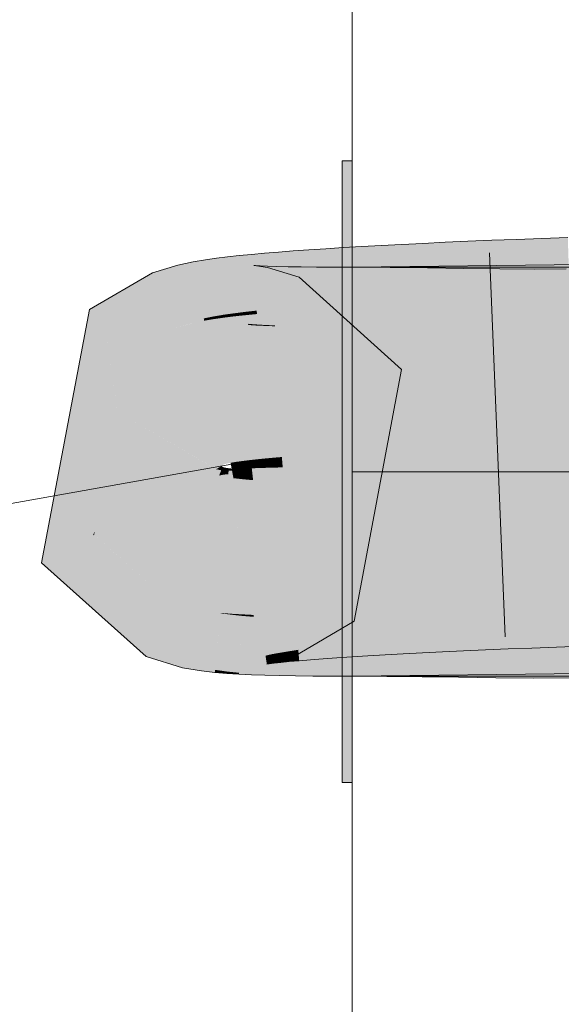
# Model space of a CAD drawing. Extents: x -720 to 300, y 62 to 1162.
# Tile 132 of 256: x 163.752 to 164.084, y 821.355 to 821.957. Entities that reach past the tile are written whole.
import ezdxf
from ezdxf.lldxf.tags import DXFTag

# ---------------------------------------------------------------- set-up
doc = ezdxf.new("R2010")
doc.units = 0
doc.layers.get('0').update_dxf_attribs({"lineweight": 13})
doc.layers.add('E_Detail_Linie_Text_Bem', color=7, linetype='Continuous', lineweight=13)
doc.layers.add('E_Leerrohr 25-A06G942U8I', color=7, linetype='Continuous', lineweight=9, true_color=0xff8000)
doc.layers.add('E_Leerrohr 25-Shading', color=7, linetype='Continuous', lineweight=9, true_color=0xff8000)
tags = doc.linetypes.add('STRICHPUNKT2-A06G942V8I', pattern=[12.7, 6.35, -3.175, 0, -3.175]).pattern_tags.tags
tags[10:11] = [DXFTag(74, 4), DXFTag(75, 0), DXFTag(340, '0'), DXFTag(46, 0.0), DXFTag(50, 0.0), DXFTag(44, 0.0), DXFTag(45, 0.0)]
tags[8:9] = [DXFTag(74, 4), DXFTag(75, 0), DXFTag(340, '0'), DXFTag(46, 0.0), DXFTag(50, 0.0), DXFTag(44, 0.0), DXFTag(45, 0.0)]
tags[6:7] = [DXFTag(74, 4), DXFTag(75, 0), DXFTag(340, '0'), DXFTag(46, 0.0), DXFTag(50, 0.0), DXFTag(44, 0.0), DXFTag(45, 0.0)]
tags[4:5] = [DXFTag(74, 4), DXFTag(75, 0), DXFTag(340, '0'), DXFTag(46, 0.0), DXFTag(50, 0.0), DXFTag(44, 0.0), DXFTag(45, 0.0)]

# ---------------------------------------------------------------- blocks, each defined once
blk = doc.blocks.new('Shading-A06G93Y98I', base_point=(164.31133, 821.66449))
at = {"layer": 'E_Leerrohr 25-Shading', "color": 31, "true_color": 0xecb67f}
for points in [[(163.95552, 821.77985), (163.95552, 821.87024), (163.94952, 821.77991), (163.94952, 821.87024)], [(163.95552, 821.77985), (163.95552, 821.87024), (163.94952, 821.77991), (163.94952, 821.87024)], [(163.95552, 821.77985), (163.95552, 821.87024), (163.94952, 821.77991), (163.94952, 821.87024)], [(163.95552, 821.77985), (163.95552, 821.87024), (163.94952, 821.77991), (163.94952, 821.87024)], [(163.95552, 821.80524), (163.95552, 821.68024), (164.10551, 821.80524), (164.23051, 821.68024)], [(163.95552, 821.80524), (163.95552, 821.68024), (164.10551, 821.80524), (164.23051, 821.68024)], [(163.95552, 821.80524), (163.95552, 821.68024), (164.10551, 821.80524), (164.23051, 821.68024)], [(163.95552, 821.80524), (163.95552, 821.68024), (164.10551, 821.80524), (164.23051, 821.68024)], [(163.94952, 821.68024), (163.95552, 821.68024), (163.94952, 821.77991), (163.95552, 821.77985)], [(163.94952, 821.68024), (163.95552, 821.68024), (163.94952, 821.77991), (163.95552, 821.77985)], [(163.94952, 821.68024), (163.95552, 821.68024), (163.94952, 821.77991), (163.95552, 821.77985)], [(163.94952, 821.68024), (163.95552, 821.68024), (163.94952, 821.77991), (163.95552, 821.77985)], [(163.95552, 821.64777), (163.95552, 821.68024), (163.94952, 821.64777), (163.94952, 821.68024)], [(163.95552, 821.64777), (163.95552, 821.68024), (163.94952, 821.64777), (163.94952, 821.68024)], [(163.95552, 821.64777), (163.95552, 821.68024), (163.94952, 821.64777), (163.94952, 821.68024)], [(163.95552, 821.64777), (163.95552, 821.68024), (163.94952, 821.64777), (163.94952, 821.68024)], [(163.95552, 821.68024), (163.95552, 821.55524), (164.23051, 821.68024), (164.10551, 821.55524)], [(163.95552, 821.68024), (163.95552, 821.55524), (164.23051, 821.68024), (164.10551, 821.55524)], [(163.95552, 821.68024), (163.95552, 821.55524), (164.23051, 821.68024), (164.10551, 821.55524)], [(163.95552, 821.68024), (163.95552, 821.55524), (164.23051, 821.68024), (164.10551, 821.55524)], [(163.94952, 821.4903), (163.95552, 821.4903), (163.94952, 821.64777), (163.95552, 821.64777)], [(163.94952, 821.4903), (163.95552, 821.4903), (163.94952, 821.64777), (163.95552, 821.64777)], [(163.94952, 821.4903), (163.95552, 821.4903), (163.94952, 821.64777), (163.95552, 821.64777)], [(163.94952, 821.4903), (163.95552, 821.4903), (163.94952, 821.64777), (163.95552, 821.64777)]]:
    blk.add_solid(points, dxfattribs=at)
at = {"layer": 'E_Leerrohr 25-Shading', "color": 43, "true_color": 0xd7ab7f}
for points in [[(164.04236, 821.78845), (164.041, 821.82172), (164.02789, 821.78778), (164.02646, 821.82111)], [(164.05731, 821.78912), (164.05605, 821.82233), (164.04236, 821.78845), (164.041, 821.82172)], [(164.07274, 821.78973), (164.07155, 821.82288), (164.05731, 821.78912), (164.05605, 821.82233)], [(164.08752, 821.82343), (164.07155, 821.82288), (164.08864, 821.79041), (164.07275, 821.78943)], [(163.9292, 821.81592), (163.91956, 821.81525), (163.93152, 821.78192), (163.92206, 821.78113)], [(163.93941, 821.81659), (163.9292, 821.81592), (163.94159, 821.78265), (163.93152, 821.78192)], [(163.95018, 821.81726), (163.93941, 821.81659), (163.95222, 821.78345), (163.94159, 821.78265)], [(163.96153, 821.81793), (163.95018, 821.81726), (163.96346, 821.78418), (163.95222, 821.78345)], [(163.97343, 821.8186), (163.96153, 821.81793), (163.97525, 821.78491), (163.96346, 821.78418)], [(163.9859, 821.81921), (163.97343, 821.8186), (163.98761, 821.78564), (163.97525, 821.78491)], [(164.0005, 821.78638), (163.9989, 821.81989), (163.98761, 821.78564), (163.9859, 821.81921)], [(164.01393, 821.78711), (164.01242, 821.8205), (164.0005, 821.78638), (163.9989, 821.81989)], [(164.02789, 821.78778), (164.02646, 821.82111), (164.01393, 821.78711), (164.01242, 821.8205)], [(163.8658, 821.80981), (163.8584, 821.80859), (163.87106, 821.77521), (163.86482, 821.77399)], [(163.87262, 821.81079), (163.8658, 821.80981), (163.87712, 821.77625), (163.87106, 821.77521)], [(163.87944, 821.81165), (163.87262, 821.81079), (163.88338, 821.7771), (163.87712, 821.77625)], [(163.88651, 821.81238), (163.87944, 821.81165), (163.89003, 821.77795), (163.88338, 821.7771)], [(163.894, 821.81311), (163.88651, 821.81238), (163.89719, 821.77875), (163.89003, 821.77795)], [(163.90198, 821.81384), (163.894, 821.81311), (163.90489, 821.7796), (163.89719, 821.77875)], [(163.91049, 821.81451), (163.90198, 821.81384), (163.91318, 821.78033), (163.90489, 821.7796)], [(163.91956, 821.81525), (163.91049, 821.81451), (163.92206, 821.78113), (163.91318, 821.78033)], [(163.84464, 821.80524), (163.83356, 821.80188), (163.83434, 821.79974)], [(163.84622, 821.76758), (163.84903, 821.80658), (163.84013, 821.80286), (163.84464, 821.80524)], [(163.85744, 821.77209), (163.84903, 821.80658), (163.84625, 821.76801)], [(163.8584, 821.80859), (163.84903, 821.80658), (163.86482, 821.77399), (163.85744, 821.77209)], [(163.89543, 821.8064), (163.89195, 821.76996), (163.89716, 821.80621), (163.89221, 821.76996)], [(163.89394, 821.77051), (163.89644, 821.80634), (163.89201, 821.77069), (163.89543, 821.8064)], [(163.89716, 821.80621), (163.89221, 821.76996), (163.90382, 821.80505), (163.89621, 821.76923)], [(163.89746, 821.77026), (163.89932, 821.80615), (163.89394, 821.77051), (163.89644, 821.80634)], [(163.90382, 821.80505), (163.89621, 821.76923), (163.92313, 821.79907), (163.90942, 821.76514)], [(163.90233, 821.76996), (163.90373, 821.80597), (163.89746, 821.77026), (163.89932, 821.80615)], [(163.90842, 821.76971), (163.90945, 821.80579), (163.90233, 821.76996), (163.90373, 821.80597)], [(163.91563, 821.76898), (163.9164, 821.8056), (163.9084, 821.76917), (163.90945, 821.80579)], [(163.92398, 821.76886), (163.9245, 821.80548), (163.91563, 821.76898), (163.9164, 821.8056)], [(163.93341, 821.76874), (163.93373, 821.80536), (163.92398, 821.76886), (163.9245, 821.80548)], [(163.94392, 821.76868), (163.94408, 821.8053), (163.93341, 821.76874), (163.93373, 821.80536)], [(163.95552, 821.76868), (163.95552, 821.80524), (163.94392, 821.76868), (163.94408, 821.8053)], [(163.95552, 821.76868), (164.1391, 821.77087), (164.10551, 821.80713), (164.13875, 821.79376)], [(163.95552, 821.76868), (164.10551, 821.80713), (163.95552, 821.80524)], [(163.95552, 821.80524), (163.95552, 821.76868), (163.97882, 821.80518), (163.97853, 821.76855)], [(163.97882, 821.80518), (163.97853, 821.76855), (164.00166, 821.80487), (164.00121, 821.76831)], [(164.00166, 821.80487), (164.00121, 821.76831), (164.02402, 821.80457), (164.02353, 821.76801)], [(164.02402, 821.80457), (164.02353, 821.76801), (164.04588, 821.80432), (164.04553, 821.7677)], [(164.04588, 821.80432), (164.04553, 821.7677), (164.06729, 821.80414), (164.06721, 821.76758)], [(164.06729, 821.80414), (164.06721, 821.76758), (164.08659, 821.8042), (164.08743, 821.76758)], [(163.83356, 821.80188), (163.79485, 821.77936), (163.83434, 821.79974), (163.80501, 821.7674)], [(163.84258, 821.76544), (163.83409, 821.7995), (163.81618, 821.75427), (163.80501, 821.7674)], [(163.83434, 821.79974), (163.83409, 821.7995), (163.84622, 821.76758), (163.84258, 821.76544)], [(163.84013, 821.80286), (163.83434, 821.79974), (163.8448, 821.77142)], [(163.84622, 821.76758), (163.84013, 821.80286), (163.8448, 821.77142)], [(163.97525, 821.78491), (163.9754, 821.78204), (163.98761, 821.78564), (163.98776, 821.78265)], [(164.00061, 821.7843), (164.0005, 821.78638), (163.98773, 821.7832), (163.98761, 821.78564)], [(164.01401, 821.7854), (164.01393, 821.78711), (164.00061, 821.7843), (164.0005, 821.78638)], [(164.02795, 821.78644), (164.02789, 821.78778), (164.01401, 821.7854), (164.01393, 821.78711)], [(164.01401, 821.7854), (164.01408, 821.78394), (164.02795, 821.78644), (164.02803, 821.78455)], [(164.04239, 821.78748), (164.04236, 821.78845), (164.02795, 821.78644), (164.02789, 821.78778)], [(164.02795, 821.78644), (164.02803, 821.78455), (164.04239, 821.78748), (164.04248, 821.78516)], [(164.05733, 821.78845), (164.05731, 821.78912), (164.04239, 821.78748), (164.04236, 821.78845)], [(164.04239, 821.78748), (164.04248, 821.78516), (164.05733, 821.78845), (164.05743, 821.78571)], [(164.07275, 821.78943), (164.07274, 821.78973), (164.05733, 821.78845), (164.05731, 821.78912)], [(164.05733, 821.78845), (164.05743, 821.78571), (164.07275, 821.78943), (164.07286, 821.78632)], [(164.07275, 821.78943), (164.07286, 821.78632), (164.08864, 821.79041), (164.08876, 821.78687)], [(163.90489, 821.7796), (163.89719, 821.77875), (163.90494, 821.77899), (163.89725, 821.77814)], [(163.91318, 821.78033), (163.90489, 821.7796), (163.91322, 821.77991), (163.90494, 821.77899)], [(163.90494, 821.77899), (163.90509, 821.77734), (163.91322, 821.77991), (163.91336, 821.77802)], [(163.91318, 821.78033), (163.91336, 821.77802), (163.92206, 821.78113), (163.92224, 821.77869)], [(163.92206, 821.78113), (163.92224, 821.77869), (163.93152, 821.78192), (163.9317, 821.77936)], [(163.93152, 821.78192), (163.9317, 821.77936), (163.94159, 821.78265), (163.94176, 821.78003)], [(163.94159, 821.78265), (163.94176, 821.78003), (163.95222, 821.78345), (163.95239, 821.7807)], [(163.95222, 821.78345), (163.95239, 821.7807), (163.96346, 821.78418), (163.96362, 821.78137)], [(163.96346, 821.78418), (163.96362, 821.78137), (163.97525, 821.78491), (163.9754, 821.78204)], [(163.98773, 821.7832), (163.98776, 821.78265), (164.00061, 821.7843), (164.00066, 821.78333)], [(164.00061, 821.7843), (164.00066, 821.78333), (164.01401, 821.7854), (164.01408, 821.78394)], [(163.85744, 821.77209), (163.8577, 821.77106), (163.86482, 821.77399), (163.86508, 821.77258)], [(163.87106, 821.77521), (163.86482, 821.77399), (163.87119, 821.77435), (163.86499, 821.77307)], [(163.86499, 821.77307), (163.86508, 821.77258), (163.87119, 821.77435), (163.87131, 821.77362)], [(163.87712, 821.77625), (163.87106, 821.77521), (163.87721, 821.77545), (163.87119, 821.77435)], [(163.87119, 821.77435), (163.87131, 821.77362), (163.87721, 821.77545), (163.87733, 821.77448)], [(163.88338, 821.7771), (163.87712, 821.77625), (163.88345, 821.77637), (163.87721, 821.77545)], [(163.87721, 821.77545), (163.87733, 821.77448), (163.88345, 821.77637), (163.88359, 821.77527)], [(163.89003, 821.77795), (163.88338, 821.7771), (163.89011, 821.77728), (163.88345, 821.77637)], [(163.88345, 821.77637), (163.88359, 821.77527), (163.89011, 821.77728), (163.89024, 821.77594)], [(163.89719, 821.77875), (163.89003, 821.77795), (163.89725, 821.77814), (163.89011, 821.77728)], [(163.89011, 821.77728), (163.89024, 821.77594), (163.89725, 821.77814), (163.89738, 821.77667)], [(163.89725, 821.77814), (163.89738, 821.77667), (163.90494, 821.77899), (163.90509, 821.77734)], [(163.8577, 821.77106), (163.85744, 821.77209), (163.84622, 821.76758), (163.84625, 821.76801)], [(163.89195, 821.76996), (163.89389, 821.76984), (163.89201, 821.77069), (163.89394, 821.77051)], [(163.89389, 821.76984), (163.89743, 821.76959), (163.89394, 821.77051), (163.89746, 821.77026)], [(163.89743, 821.76959), (163.90231, 821.76941), (163.89746, 821.77026), (163.90233, 821.76996)], [(163.90231, 821.76941), (163.9084, 821.76917), (163.90233, 821.76996), (163.90842, 821.76971)], [(163.84258, 821.76544), (163.81618, 821.75427), (163.83368, 821.76025)], [(163.81618, 821.75427), (163.81856, 821.75146), (163.83368, 821.76025)], [(163.95682, 821.58893), (163.93311, 821.61682), (163.9201, 821.56738), (163.90742, 821.60168)], [(163.98499, 821.60406), (163.98491, 821.60547), (163.97375, 821.6037), (163.97368, 821.60486)], [(163.99681, 821.60443), (163.99673, 821.60614), (163.98499, 821.60406), (163.98491, 821.60547)], [(164.00923, 821.6048), (164.00914, 821.60675), (163.99681, 821.60443), (163.99673, 821.60614)], [(164.0222, 821.6051), (164.02209, 821.60736), (164.00923, 821.6048), (164.00914, 821.60675)], [(164.02327, 821.58167), (164.0222, 821.6051), (164.01039, 821.58069), (164.00923, 821.6048)], [(164.03572, 821.60541), (164.0356, 821.60791), (164.0222, 821.6051), (164.02209, 821.60736)], [(164.03668, 821.5827), (164.03572, 821.60541), (164.02327, 821.58167), (164.0222, 821.6051)], [(164.04976, 821.60565), (164.04964, 821.60852), (164.03572, 821.60541), (164.0356, 821.60791)], [(164.05064, 821.58368), (164.04976, 821.60565), (164.03668, 821.5827), (164.03572, 821.60541)], [(164.0643, 821.60583), (164.06418, 821.60907), (164.04976, 821.60565), (164.04964, 821.60852)], [(164.06511, 821.58466), (164.0643, 821.60583), (164.05064, 821.58368), (164.04976, 821.60565)], [(164.07922, 821.60901), (164.07921, 821.60962), (164.06419, 821.60858), (164.06418, 821.60907)], [(164.0643, 821.60583), (164.07933, 821.60608), (164.06419, 821.60858), (164.07922, 821.60901)], [(164.08006, 821.58563), (164.07933, 821.60608), (164.06511, 821.58466), (164.0643, 821.60583)], [(164.09474, 821.60944), (164.09471, 821.61017), (164.07922, 821.60901), (164.07921, 821.60962)], [(164.07933, 821.60608), (164.09485, 821.6062), (164.07922, 821.60901), (164.09474, 821.60944)], [(164.0955, 821.58655), (164.09485, 821.6062), (164.08006, 821.58563), (164.07933, 821.60608)], [(163.83257, 821.57477), (163.85266, 821.56403), (163.84283, 821.60022), (163.8595, 821.59625)], [(163.8595, 821.59625), (163.85951, 821.59631), (163.84283, 821.60022), (163.84325, 821.6012)], [(163.90822, 821.56372), (163.89955, 821.5993), (163.90405, 821.56281), (163.89735, 821.59882)], [(163.90012, 821.59918), (163.89789, 821.59888), (163.90414, 821.56818), (163.9026, 821.56781)], [(163.9201, 821.56738), (163.90742, 821.60168), (163.90822, 821.56372), (163.89955, 821.5993)], [(163.90364, 821.59961), (163.90012, 821.59918), (163.90715, 821.56885), (163.90414, 821.56818)], [(163.90822, 821.6001), (163.90364, 821.59961), (163.91133, 821.56958), (163.90715, 821.56885)], [(163.91373, 821.60065), (163.90822, 821.6001), (163.91653, 821.57043), (163.91133, 821.56958)], [(163.92009, 821.6012), (163.91373, 821.60065), (163.92264, 821.57141), (163.91653, 821.57043)], [(163.92725, 821.60181), (163.92009, 821.6012), (163.92958, 821.57239), (163.92264, 821.57141)], [(163.93517, 821.60242), (163.92725, 821.60181), (163.93729, 821.57336), (163.92958, 821.57239)], [(163.94383, 821.60242), (163.94379, 821.60303), (163.9352, 821.60193), (163.93517, 821.60242)], [(163.94576, 821.5744), (163.94383, 821.60242), (163.93729, 821.57336), (163.9352, 821.60193)], [(163.95316, 821.60284), (163.95309, 821.60364), (163.94383, 821.60242), (163.94379, 821.60303)], [(163.95491, 821.57544), (163.95316, 821.60284), (163.94576, 821.5744), (163.94383, 821.60242)], [(163.96313, 821.60327), (163.96307, 821.60425), (163.95316, 821.60284), (163.95309, 821.60364)], [(163.96475, 821.57648), (163.96313, 821.60327), (163.95491, 821.57544), (163.95316, 821.60284)], [(163.97375, 821.6037), (163.97368, 821.60486), (163.96313, 821.60327), (163.96307, 821.60425)], [(163.97523, 821.57751), (163.97375, 821.6037), (163.96475, 821.57648), (163.96313, 821.60327)], [(163.98636, 821.57855), (163.98499, 821.60406), (163.97523, 821.57751), (163.97375, 821.6037)], [(163.99808, 821.57965), (163.99681, 821.60443), (163.98636, 821.57855), (163.98499, 821.60406)], [(164.01039, 821.58069), (164.00923, 821.6048), (163.99808, 821.57965), (163.99681, 821.60443)], [(163.86368, 821.56073), (163.86832, 821.59479), (163.85266, 821.56403), (163.85951, 821.59631)], [(163.86368, 821.56073), (163.86864, 821.55975), (163.86823, 821.59412)], [(163.86864, 821.55975), (163.86832, 821.59479), (163.86823, 821.59412)], [(163.86864, 821.55975), (163.87181, 821.55914), (163.86832, 821.59479), (163.87514, 821.59399)], [(163.87181, 821.55914), (163.8791, 821.55811), (163.87512, 821.59375), (163.88153, 821.5929)], [(163.88153, 821.5929), (163.88158, 821.59344), (163.87512, 821.59375), (163.87514, 821.59399)], [(163.8882, 821.59216), (163.88824, 821.59308), (163.88153, 821.5929), (163.88158, 821.59344)], [(163.89539, 821.59155), (163.89543, 821.59271), (163.8882, 821.59216), (163.88824, 821.59308)], [(164.14182, 821.59412), (163.95552, 821.55524), (164.14215, 821.57269), (164.1087, 821.55847)], [(163.95552, 821.55524), (164.14182, 821.59412), (163.95552, 821.59186)], [(163.8791, 821.55811), (163.88638, 821.55737), (163.88153, 821.5929), (163.8882, 821.59216)], [(163.88634, 821.55652), (163.894, 821.55615), (163.8882, 821.59216), (163.89539, 821.59155)], [(163.894, 821.55615), (163.90224, 821.55585), (163.89539, 821.59155), (163.90326, 821.591)], [(163.90326, 821.591), (163.90331, 821.59247), (163.89539, 821.59155), (163.89543, 821.59271)], [(163.90224, 821.55585), (163.91119, 821.55566), (163.90326, 821.591), (163.91191, 821.59045)], [(163.91191, 821.59045), (163.91196, 821.59229), (163.90326, 821.591), (163.90331, 821.59247)], [(163.92093, 821.55548), (163.92146, 821.5921), (163.91119, 821.55566), (163.91196, 821.59229)], [(163.93155, 821.55536), (163.93187, 821.59198), (163.92093, 821.55548), (163.92146, 821.5921)], [(163.94305, 821.5553), (163.94321, 821.59192), (163.93155, 821.55536), (163.93187, 821.59198)], [(163.95552, 821.55524), (163.95552, 821.59186), (163.94305, 821.5553), (163.94321, 821.59192)], [(163.95552, 821.59186), (163.95552, 821.55524), (163.97711, 821.5918), (163.97682, 821.55518)], [(163.97711, 821.5918), (163.97682, 821.55518), (163.99898, 821.59155), (163.99852, 821.55493)], [(163.99898, 821.59155), (163.99852, 821.55493), (164.02119, 821.59125), (164.02072, 821.55463)], [(164.02119, 821.59125), (164.02072, 821.55463), (164.04381, 821.59094), (164.04346, 821.55432)], [(164.04381, 821.59094), (164.04346, 821.55432), (164.06682, 821.59076), (164.06674, 821.55414)], [(164.06682, 821.59076), (164.06674, 821.55414), (164.09148, 821.59088), (164.09232, 821.55426)], [(164.01039, 821.58069), (164.01089, 821.57013), (164.02327, 821.58167), (164.02376, 821.57074)], [(164.02327, 821.58167), (164.02376, 821.57074), (164.03668, 821.5827), (164.03717, 821.57135)], [(164.03668, 821.5827), (164.03717, 821.57135), (164.05064, 821.58368), (164.05112, 821.57196)], [(164.05064, 821.58368), (164.05112, 821.57196), (164.06511, 821.58466), (164.06557, 821.57251)], [(164.06511, 821.58466), (164.06557, 821.57251), (164.08006, 821.58563), (164.08052, 821.57306)], [(164.08006, 821.58563), (164.08052, 821.57306), (164.0955, 821.58655), (164.09595, 821.57361)], [(163.94576, 821.5744), (163.94629, 821.56647), (163.95491, 821.57544), (163.95544, 821.56708)], [(163.95491, 821.57544), (163.95544, 821.56708), (163.96475, 821.57648), (163.96529, 821.56769)], [(163.96475, 821.57648), (163.96529, 821.56769), (163.97523, 821.57751), (163.97577, 821.5683)], [(163.97523, 821.57751), (163.97577, 821.5683), (163.98636, 821.57855), (163.98688, 821.56891)], [(163.98636, 821.57855), (163.98688, 821.56891), (163.99808, 821.57965), (163.9986, 821.56952)], [(163.99808, 821.57965), (163.9986, 821.56952), (164.01039, 821.58069), (164.01089, 821.57013)], [(163.82954, 821.56726), (163.85191, 821.56049), (163.83257, 821.57477), (163.85266, 821.56403)], [(163.90414, 821.56818), (163.90483, 821.56287), (163.90715, 821.56885), (163.90779, 821.56323)], [(163.90715, 821.56885), (163.90779, 821.56323), (163.91133, 821.56958), (163.91194, 821.56366)], [(163.91133, 821.56958), (163.91194, 821.56366), (163.91653, 821.57043), (163.91711, 821.56421)], [(163.91653, 821.57043), (163.91711, 821.56421), (163.92264, 821.57141), (163.9232, 821.56476)], [(163.92264, 821.57141), (163.9232, 821.56476), (163.92958, 821.57239), (163.93013, 821.56531)], [(163.92958, 821.57239), (163.93013, 821.56531), (163.93729, 821.57336), (163.93784, 821.56586)], [(163.93729, 821.57336), (163.93784, 821.56586), (163.94576, 821.5744), (163.94629, 821.56647)], [(163.85191, 821.56049), (163.86337, 821.55847), (163.85266, 821.56403), (163.86368, 821.56073)], [(163.9026, 821.56781), (163.90338, 821.56268), (163.90414, 821.56818), (163.90483, 821.56287)], [(163.86337, 821.55847), (163.87166, 821.55756), (163.86368, 821.56073), (163.87181, 821.55914)], [(163.87166, 821.55756), (163.87903, 821.55695), (163.87181, 821.55914), (163.8791, 821.55811)], [(163.87903, 821.55695), (163.88634, 821.55652), (163.8791, 821.55811), (163.88638, 821.55737)], [(163.95552, 821.55524), (164.10551, 821.55707), (164.1087, 821.55847)]]:
    blk.add_solid(points, dxfattribs=at)
at = {"layer": 'E_Leerrohr 25-Shading', "color": 43, "true_color": 0xd6ab7f}
for points in [[(163.92313, 821.79907), (163.90942, 821.76514), (163.98579, 821.7428), (163.95354, 821.72546)], [(163.76553, 821.62451), (163.82954, 821.56726), (163.79697, 821.64136), (163.83257, 821.57477)], [(163.79697, 821.64136), (163.81375, 821.62756), (163.79779, 821.64185)], [(163.79697, 821.64136), (163.83257, 821.57477), (163.81375, 821.62756), (163.84283, 821.60022)], [(163.84283, 821.60022), (163.84325, 821.6012), (163.81375, 821.62756)]]:
    blk.add_solid(points, dxfattribs=at)
at = {"layer": 'E_Leerrohr 25-Shading', "color": 31, "true_color": 0xfabd7f}
for points in [[(164.04248, 821.78516), (164.04607, 821.69684), (164.05743, 821.78571), (164.06081, 821.69739)], [(164.05743, 821.78571), (164.06081, 821.69739), (164.07286, 821.78632), (164.07603, 821.698)], [(164.07286, 821.78632), (164.07603, 821.698), (164.08876, 821.78687), (164.09174, 821.69855)], [(163.9317, 821.77936), (163.93774, 821.69116), (163.94176, 821.78003), (163.94742, 821.69183)], [(163.94176, 821.78003), (163.94742, 821.69183), (163.95239, 821.7807), (163.95773, 821.6925)], [(163.95239, 821.7807), (163.95773, 821.6925), (163.96362, 821.78137), (163.96864, 821.69312)], [(163.96362, 821.78137), (163.96864, 821.69312), (163.9754, 821.78204), (163.98016, 821.69373)], [(163.9754, 821.78204), (163.98016, 821.69373), (163.98776, 821.78265), (163.99225, 821.6944)], [(164.00066, 821.78333), (163.98776, 821.78265), (164.00076, 821.78088), (163.98782, 821.78131)], [(163.98782, 821.78131), (163.99225, 821.6944), (164.00076, 821.78088), (164.0049, 821.69501)], [(164.00066, 821.78333), (164.0049, 821.69501), (164.01408, 821.78394), (164.0181, 821.69562)], [(164.01408, 821.78394), (164.0181, 821.69562), (164.02803, 821.78455), (164.03181, 821.69623)], [(164.02803, 821.78455), (164.03181, 821.69623), (164.04248, 821.78516), (164.04607, 821.69684)], [(163.86508, 821.77258), (163.88123, 821.68573), (163.87131, 821.77362), (163.8846, 821.68628)], [(163.87131, 821.77362), (163.8846, 821.68628), (163.87733, 821.77448), (163.88873, 821.68683)], [(163.87733, 821.77448), (163.88873, 821.68683), (163.88359, 821.77527), (163.89362, 821.68744)], [(163.88359, 821.77527), (163.89362, 821.68744), (163.89024, 821.77594), (163.89923, 821.68805)], [(163.89024, 821.77594), (163.89923, 821.68805), (163.89738, 821.77667), (163.90556, 821.68866)], [(163.89738, 821.77667), (163.90556, 821.68866), (163.90509, 821.77734), (163.9126, 821.68927)], [(163.90509, 821.77734), (163.9126, 821.68927), (163.91336, 821.77802), (163.9203, 821.68994)], [(163.91336, 821.77802), (163.9203, 821.68994), (163.92224, 821.77869), (163.9287, 821.69055)], [(163.92224, 821.77869), (163.9287, 821.69055), (163.9317, 821.77936), (163.93774, 821.69116)], [(163.85587, 821.77045), (163.84622, 821.76758), (163.86169, 821.72565)], [(163.8577, 821.77106), (163.85587, 821.77045), (163.87683, 821.68463), (163.86169, 821.72565)], [(163.8577, 821.77106), (163.87863, 821.68518), (163.86508, 821.77258), (163.88123, 821.68573)], [(163.8577, 821.77106), (163.87683, 821.68463), (163.87863, 821.68518)], [(163.88773, 821.68164), (163.89389, 821.76984), (163.88354, 821.68201), (163.89195, 821.76996)], [(163.89284, 821.68134), (163.89743, 821.76959), (163.88773, 821.68164), (163.89389, 821.76984)], [(163.89886, 821.68103), (163.90231, 821.76941), (163.89284, 821.68134), (163.89743, 821.76959)], [(163.90585, 821.68085), (163.9084, 821.76917), (163.89886, 821.68103), (163.90231, 821.76941)], [(163.9138, 821.6806), (163.91563, 821.76898), (163.90585, 821.68085), (163.9084, 821.76917)], [(163.92271, 821.68048), (163.92398, 821.76886), (163.9138, 821.6806), (163.91563, 821.76898)], [(163.93263, 821.68036), (163.93341, 821.76874), (163.92271, 821.68048), (163.92398, 821.76886)], [(163.94357, 821.6803), (163.94392, 821.76868), (163.93263, 821.68036), (163.93341, 821.76874)], [(163.95552, 821.68024), (163.95552, 821.76868), (163.94357, 821.6803), (163.94392, 821.76868)], [(164.14046, 821.6825), (164.1391, 821.77087), (163.95552, 821.68024), (163.95552, 821.76868)], [(163.95552, 821.76868), (163.95552, 821.68024), (163.97853, 821.76855), (163.97781, 821.68018)], [(163.97853, 821.76855), (163.97781, 821.68018), (164.00121, 821.76831), (164.00009, 821.67993)], [(164.00121, 821.76831), (164.00009, 821.67993), (164.02353, 821.76801), (164.02237, 821.67963)], [(164.02353, 821.76801), (164.02237, 821.67963), (164.04553, 821.7677), (164.04466, 821.67932)], [(164.04553, 821.7677), (164.04466, 821.67932), (164.06721, 821.76758), (164.06702, 821.67914)], [(164.06721, 821.76758), (164.06702, 821.67914), (164.08743, 821.76758), (164.08946, 821.6792)], [(164.01843, 821.68793), (164.0181, 821.69562), (164.00525, 821.6875), (164.0049, 821.69501)], [(164.03215, 821.68835), (164.03181, 821.69623), (164.01843, 821.68793), (164.0181, 821.69562)], [(164.04639, 821.68884), (164.04607, 821.69684), (164.03215, 821.68835), (164.03181, 821.69623)], [(164.06111, 821.68921), (164.06081, 821.69739), (164.04639, 821.68884), (164.04607, 821.69684)], [(164.07634, 821.68964), (164.07603, 821.698), (164.06111, 821.68921), (164.06081, 821.69739)], [(164.09203, 821.69006), (164.09174, 821.69855), (164.07634, 821.68964), (164.07603, 821.698)], [(163.91296, 821.685), (163.9126, 821.68927), (163.90591, 821.68475), (163.90556, 821.68866)], [(163.92068, 821.68518), (163.9203, 821.68994), (163.91296, 821.685), (163.9126, 821.68927)], [(163.92914, 821.68457), (163.9287, 821.69055), (163.92076, 821.6842), (163.9203, 821.68994)], [(163.93817, 821.685), (163.93774, 821.69116), (163.92914, 821.68457), (163.9287, 821.69055)], [(163.94785, 821.68542), (163.94742, 821.69183), (163.93817, 821.685), (163.93774, 821.69116)], [(163.95813, 821.68585), (163.95773, 821.6925), (163.94785, 821.68542), (163.94742, 821.69183)], [(163.96904, 821.68622), (163.96864, 821.69312), (163.95813, 821.68585), (163.95773, 821.6925)], [(163.98055, 821.68665), (163.98016, 821.69373), (163.96904, 821.68622), (163.96864, 821.69312)], [(163.99261, 821.68707), (163.99225, 821.6944), (163.98055, 821.68665), (163.98016, 821.69373)], [(164.00525, 821.6875), (164.0049, 821.69501), (163.99261, 821.68707), (163.99225, 821.6944)], [(164.06126, 821.6853), (164.06111, 821.68921), (164.04654, 821.68512), (164.04639, 821.68884)], [(164.07649, 821.68542), (164.07634, 821.68964), (164.06126, 821.6853), (164.06111, 821.68921)], [(164.09218, 821.68561), (164.09203, 821.69006), (164.07649, 821.68542), (164.07634, 821.68964)], [(163.88496, 821.68384), (163.8846, 821.68628), (163.88161, 821.68359), (163.88123, 821.68573)], [(163.88524, 821.68201), (163.88496, 821.68384), (163.88193, 821.68188), (163.88161, 821.68359)], [(163.88908, 821.68408), (163.88873, 821.68683), (163.88496, 821.68384), (163.8846, 821.68628)], [(163.88933, 821.68219), (163.88908, 821.68408), (163.88524, 821.68201), (163.88496, 821.68384)], [(163.89397, 821.68427), (163.89362, 821.68744), (163.88908, 821.68408), (163.88873, 821.68683)], [(163.8942, 821.68237), (163.89397, 821.68427), (163.88933, 821.68219), (163.88908, 821.68408)], [(163.89958, 821.68451), (163.89923, 821.68805), (163.89397, 821.68427), (163.89362, 821.68744)], [(163.8998, 821.68256), (163.89958, 821.68451), (163.8942, 821.68237), (163.89397, 821.68427)], [(163.90591, 821.68475), (163.90556, 821.68866), (163.89958, 821.68451), (163.89923, 821.68805)], [(163.90611, 821.68274), (163.90591, 821.68475), (163.8998, 821.68256), (163.89958, 821.68451)], [(163.91313, 821.68292), (163.91296, 821.685), (163.90611, 821.68274), (163.90591, 821.68475)], [(163.92085, 821.68311), (163.92068, 821.68518), (163.91313, 821.68292), (163.91296, 821.685)], [(163.92923, 821.68329), (163.92914, 821.68457), (163.92085, 821.68311), (163.92076, 821.6842)], [(163.92923, 821.68329), (163.92085, 821.68311), (163.92999, 821.67297), (163.92162, 821.6734)], [(163.93828, 821.68347), (163.93817, 821.685), (163.92923, 821.68329), (163.92914, 821.68457)], [(163.93828, 821.68347), (163.92923, 821.68329), (163.93903, 821.67249), (163.92999, 821.67297)], [(163.94795, 821.68365), (163.94785, 821.68542), (163.93828, 821.68347), (163.93817, 821.685)], [(163.94795, 821.68365), (163.93828, 821.68347), (163.9487, 821.67206), (163.93903, 821.67249)], [(163.95825, 821.68384), (163.95813, 821.68585), (163.94795, 821.68365), (163.94785, 821.68542)], [(163.95825, 821.68384), (163.94795, 821.68365), (163.959, 821.67163), (163.9487, 821.67206)], [(163.96916, 821.68402), (163.96904, 821.68622), (163.95825, 821.68384), (163.95813, 821.68585)], [(163.96916, 821.68402), (163.95825, 821.68384), (163.96989, 821.67114), (163.959, 821.67163)], [(163.98067, 821.6842), (163.98055, 821.68665), (163.96916, 821.68402), (163.96904, 821.68622)], [(163.98067, 821.6842), (163.96916, 821.68402), (163.9814, 821.67072), (163.96989, 821.67114)], [(163.99275, 821.68439), (163.99261, 821.68707), (163.98067, 821.6842), (163.98055, 821.68665)], [(163.99275, 821.68439), (163.98067, 821.6842), (163.99347, 821.67023), (163.9814, 821.67072)], [(164.0054, 821.68457), (164.00525, 821.6875), (163.99275, 821.68439), (163.99261, 821.68707)], [(164.0054, 821.68457), (163.99275, 821.68439), (164.0061, 821.6698), (163.99347, 821.67023)], [(164.01859, 821.68475), (164.01843, 821.68793), (164.0054, 821.68457), (164.00525, 821.6875)], [(164.01859, 821.68475), (164.0054, 821.68457), (164.01929, 821.66937), (164.0061, 821.6698)], [(164.0323, 821.68494), (164.03215, 821.68835), (164.01859, 821.68475), (164.01843, 821.68793)], [(164.0323, 821.68494), (164.01859, 821.68475), (164.03299, 821.66895), (164.01929, 821.66937)], [(164.04654, 821.68512), (164.04639, 821.68884), (164.0323, 821.68494), (164.03215, 821.68835)], [(164.04654, 821.68512), (164.0323, 821.68494), (164.04721, 821.66852), (164.03299, 821.66895)], [(164.06126, 821.6853), (164.04654, 821.68512), (164.06192, 821.66815), (164.04721, 821.66852)], [(164.07649, 821.68542), (164.06126, 821.6853), (164.07712, 821.66772), (164.06192, 821.66815)], [(164.09218, 821.68561), (164.07649, 821.68542), (164.09279, 821.66736), (164.07712, 821.66772)], [(163.87421, 821.67792), (163.84325, 821.6012), (163.87695, 821.67847), (163.85951, 821.59631)], [(163.87978, 821.67877), (163.87695, 821.67847), (163.8598, 821.59625), (163.85951, 821.59631)], [(163.87978, 821.67877), (163.8598, 821.59625), (163.87421, 821.63794)], [(163.87552, 821.68115), (163.87421, 821.67792), (163.87749, 821.68103), (163.87695, 821.67847)], [(163.88007, 821.68091), (163.87421, 821.63794), (163.88342, 821.68079), (163.88153, 821.66089)], [(163.87514, 821.59399), (163.88158, 821.59344), (163.88342, 821.68079), (163.88766, 821.68066)], [(163.87749, 821.68103), (163.87787, 821.68274), (163.87552, 821.68115), (163.87634, 821.68317)], [(163.87749, 821.68103), (163.87695, 821.67847), (163.88007, 821.68091), (163.87978, 821.67877)], [(163.88007, 821.68091), (163.88026, 821.68237), (163.87749, 821.68103), (163.87787, 821.68274)], [(163.88342, 821.68079), (163.88354, 821.68201), (163.88007, 821.68091), (163.88026, 821.68237)], [(163.88824, 821.59308), (163.89284, 821.68134), (163.88158, 821.59344), (163.88773, 821.68164)], [(163.88524, 821.68201), (163.88193, 821.68188), (163.88617, 821.67596), (163.88297, 821.67633)], [(163.88766, 821.68066), (163.88773, 821.68164), (163.88342, 821.68079), (163.88354, 821.68201)], [(163.88933, 821.68219), (163.88524, 821.68201), (163.8902, 821.67554), (163.88617, 821.67596)], [(163.89543, 821.59271), (163.89886, 821.68103), (163.88824, 821.59308), (163.89284, 821.68134)], [(163.8942, 821.68237), (163.88933, 821.68219), (163.89502, 821.67511), (163.8902, 821.67554)], [(163.8998, 821.68256), (163.8942, 821.68237), (163.90059, 821.67474), (163.89502, 821.67511)], [(163.90331, 821.59247), (163.90585, 821.68085), (163.89543, 821.59271), (163.89886, 821.68103)], [(163.90611, 821.68274), (163.8998, 821.68256), (163.90689, 821.67432), (163.90059, 821.67474)], [(163.91196, 821.59229), (163.9138, 821.6806), (163.90331, 821.59247), (163.90585, 821.68085)], [(163.91313, 821.68292), (163.90611, 821.68274), (163.91391, 821.67383), (163.90689, 821.67432)], [(163.92146, 821.5921), (163.92271, 821.68048), (163.91196, 821.59229), (163.9138, 821.6806)], [(163.92085, 821.68311), (163.91313, 821.68292), (163.92162, 821.6734), (163.91391, 821.67383)], [(163.93187, 821.59198), (163.93263, 821.68036), (163.92146, 821.5921), (163.92271, 821.68048)], [(163.94321, 821.59192), (163.94357, 821.6803), (163.93187, 821.59198), (163.93263, 821.68036)], [(163.95552, 821.59186), (163.95552, 821.68024), (163.94321, 821.59192), (163.94357, 821.6803)], [(164.14049, 821.68091), (164.14046, 821.6825), (163.95552, 821.68024)], [(163.95552, 821.59186), (164.14182, 821.59412), (163.95552, 821.68024), (164.14049, 821.68091)], [(163.95552, 821.68024), (163.95552, 821.59186), (163.97781, 821.68018), (163.97711, 821.5918)], [(163.97781, 821.68018), (163.97711, 821.5918), (164.00009, 821.67993), (163.99898, 821.59155)], [(164.02237, 821.67963), (164.00009, 821.67993), (164.02122, 821.59296), (163.99899, 821.59259)], [(164.04466, 821.67932), (164.02237, 821.67963), (164.04382, 821.59259), (164.02121, 821.59204)], [(164.06702, 821.67914), (164.04466, 821.67932), (164.06683, 821.59314), (164.04382, 821.59259)], [(164.08946, 821.6792), (164.06702, 821.67914), (164.09142, 821.59369), (164.06683, 821.59314)], [(163.88297, 821.67633), (163.89735, 821.59882), (163.88617, 821.67596), (163.89789, 821.59888)], [(163.88617, 821.67596), (163.89789, 821.59888), (163.8902, 821.67554), (163.90012, 821.59918)], [(163.8902, 821.67554), (163.90012, 821.59918), (163.89502, 821.67511), (163.90364, 821.59961)], [(163.89502, 821.67511), (163.90364, 821.59961), (163.90059, 821.67474), (163.90822, 821.6001)], [(163.90059, 821.67474), (163.90822, 821.6001), (163.90689, 821.67432), (163.91373, 821.60065)], [(163.90689, 821.67432), (163.91373, 821.60065), (163.91391, 821.67383), (163.92009, 821.6012)], [(163.91391, 821.67383), (163.92009, 821.6012), (163.92162, 821.6734), (163.92725, 821.60181)], [(163.92162, 821.6734), (163.92725, 821.60181), (163.92999, 821.67297), (163.93517, 821.60242)], [(163.92999, 821.67297), (163.93517, 821.60242), (163.93903, 821.67249), (163.94379, 821.60303)], [(163.93903, 821.67249), (163.94379, 821.60303), (163.9487, 821.67206), (163.95309, 821.60364)], [(163.9487, 821.67206), (163.95309, 821.60364), (163.959, 821.67163), (163.96307, 821.60425)], [(163.959, 821.67163), (163.96307, 821.60425), (163.96989, 821.67114), (163.97368, 821.60486)], [(163.96989, 821.67114), (163.97368, 821.60486), (163.9814, 821.67072), (163.98491, 821.60547)], [(163.9814, 821.67072), (163.98491, 821.60547), (163.99347, 821.67023), (163.99673, 821.60614)], [(163.99347, 821.67023), (163.99673, 821.60614), (164.0061, 821.6698), (164.00914, 821.60675)], [(164.0061, 821.6698), (164.00914, 821.60675), (164.01929, 821.66937), (164.02209, 821.60736)], [(164.01929, 821.66937), (164.02209, 821.60736), (164.03299, 821.66895), (164.0356, 821.60791)], [(164.03299, 821.66895), (164.0356, 821.60791), (164.04721, 821.66852), (164.04964, 821.60852)], [(164.04721, 821.66852), (164.04964, 821.60852), (164.06192, 821.66815), (164.06418, 821.60907)], [(164.06192, 821.66815), (164.06418, 821.60907), (164.07712, 821.66772), (164.07921, 821.60962)], [(164.07712, 821.66772), (164.07921, 821.60962), (164.09279, 821.66736), (164.09471, 821.61017)], [(163.87421, 821.63794), (163.86832, 821.59479), (163.88153, 821.66089), (163.87514, 821.59399)], [(163.8598, 821.59625), (163.86832, 821.59479), (163.87421, 821.63794)], [(163.99899, 821.59259), (163.99898, 821.59155), (164.02122, 821.59296), (164.02119, 821.59125)], [(164.04382, 821.59259), (164.04381, 821.59094), (164.06683, 821.59314), (164.06682, 821.59076)], [(164.06683, 821.59314), (164.06682, 821.59076), (164.09142, 821.59369), (164.09148, 821.59088)], [(164.02121, 821.59204), (164.02119, 821.59125), (164.04382, 821.59259), (164.04381, 821.59094)]]:
    blk.add_solid(points, dxfattribs=at)
at = {"layer": 'E_Leerrohr 25-Shading', "color": 43, "true_color": 0xd2a97f}
for points in [[(163.79697, 821.64136), (163.79485, 821.77936), (163.76553, 821.62451)], [(163.80501, 821.7674), (163.79485, 821.77936), (163.81068, 821.72644), (163.81021, 821.72339)], [(163.79697, 821.64136), (163.8002, 821.65759), (163.79485, 821.77936), (163.81021, 821.72339)], [(163.80501, 821.7674), (163.81128, 821.72217), (163.81618, 821.75427)], [(163.81128, 821.72217), (163.81201, 821.71686), (163.81618, 821.75427), (163.81856, 821.75146)], [(163.98579, 821.7428), (163.95354, 821.72546), (163.95682, 821.58893), (163.93311, 821.61682)], [(163.81021, 821.72339), (163.81201, 821.71686), (163.81068, 821.72644)], [(163.8002, 821.65759), (163.81201, 821.71686), (163.81021, 821.72339)], [(163.79814, 821.64368), (163.81201, 821.71686), (163.79805, 821.64349), (163.8002, 821.65759)], [(163.8002, 821.65759), (163.79697, 821.64136), (163.79805, 821.64349)], [(163.79697, 821.64136), (163.79779, 821.64185), (163.79814, 821.64368)]]:
    blk.add_solid(points, dxfattribs=at)
at = {"layer": 'E_Leerrohr 25-Shading', "color": 31, "true_color": 0xf9bc7f}
for points in [[(163.84622, 821.76758), (163.84256, 821.76544), (163.87584, 821.68414), (163.85727, 821.70593)], [(163.86169, 821.72565), (163.84622, 821.76758), (163.86258, 821.72144)], [(163.84256, 821.76544), (163.81856, 821.75146), (163.85727, 821.70593)], [(163.87683, 821.68463), (163.86169, 821.72565), (163.87584, 821.68414), (163.86258, 821.72144)], [(163.87552, 821.68115), (163.87634, 821.68317), (163.87231, 821.68182), (163.87567, 821.68365)], [(163.82513, 821.65649), (163.79779, 821.64185), (163.87421, 821.67792), (163.84325, 821.6012)], [(163.87231, 821.68182), (163.82513, 821.65649), (163.87552, 821.68115), (163.87421, 821.67792)]]:
    blk.add_solid(points, dxfattribs=at)
at = {"layer": 'E_Leerrohr 25-Shading', "color": 31, "true_color": 0xf5ba7f}
for points in [[(163.85809, 821.70453), (163.81856, 821.75146), (163.87173, 821.68219), (163.81201, 821.71686)], [(163.85727, 821.70593), (163.81856, 821.75146), (163.85809, 821.70453)], [(163.87231, 821.68182), (163.81201, 821.71686), (163.82513, 821.65649), (163.79814, 821.64368)], [(163.87584, 821.68414), (163.85727, 821.70593), (163.87567, 821.68365), (163.85809, 821.70453)], [(163.87567, 821.68365), (163.85809, 821.70453), (163.87231, 821.68182), (163.87173, 821.68219)], [(163.79814, 821.64368), (163.79779, 821.64185), (163.82513, 821.65649)]]:
    blk.add_solid(points, dxfattribs=at)
blk = doc.blocks.new('Referenz-A06G94308I')
at = {"layer": 'E_Detail_Linie_Text_Bem', "linetype": 'Continuous', "ltscale": 0.13}
blk.add_line((163.95552, 810.88017), (163.95552, 822.68017), dxfattribs=at)
at = {"layer": 'E_Detail_Linie_Text_Bem', "color": 0, "linetype": 'Continuous', "ltscale": 0.13}
blk.add_line((162.107, 821.36779), (163.89695, 821.6876), dxfattribs=at)
at = {"layer": 'E_Leerrohr 25-A06G942U8I', "linetype": 'Continuous', "ltscale": 0.13}
for p, q in [((163.95552, 821.87027), (163.94952, 821.87027)), ((163.94952, 821.75897), (163.94952, 821.87027)), ((163.95552, 821.87027), (163.94952, 821.87027)), ((163.94952, 821.75897), (163.94952, 821.87027)), ((163.95552, 821.87027), (163.94952, 821.87027)), ((163.94952, 821.75897), (163.94952, 821.87027)), ((163.95552, 821.87027), (163.94952, 821.87027)), ((163.94952, 821.75897), (163.94952, 821.87027)), ((163.95552, 821.75897), (163.95552, 821.87027)), ((163.95552, 821.75897), (163.95552, 821.87027)), ((163.95552, 821.75897), (163.95552, 821.87027)), ((163.95552, 821.75897), (163.95552, 821.87027)), ((164.02646, 821.82112), (164.04101, 821.82173)), ((164.04101, 821.82173), (164.05604, 821.82232)), ((164.05604, 821.82232), (164.07155, 821.82289)), ((164.07155, 821.82289), (164.08753, 821.82345)), ((163.91956, 821.81522), (163.92919, 821.8159)), ((163.92919, 821.8159), (163.9394, 821.81658)), ((163.9394, 821.81658), (163.95019, 821.81725)), ((163.95019, 821.81725), (163.96153, 821.81792)), ((163.96153, 821.81792), (163.97344, 821.81858)), ((163.97344, 821.81858), (163.9859, 821.81923)), ((163.9859, 821.81923), (163.99889, 821.81987)), ((163.99889, 821.81987), (164.01242, 821.8205)), ((164.01242, 821.8205), (164.02646, 821.82112)), ((163.85839, 821.8086), (163.8658, 821.80984)), ((163.8658, 821.80984), (163.87262, 821.8108)), ((163.87262, 821.8108), (163.87943, 821.81163)), ((163.87943, 821.81163), (163.88651, 821.81239)), ((163.88651, 821.81239), (163.894, 821.81312)), ((163.894, 821.81312), (163.90198, 821.81383)), ((163.90198, 821.81383), (163.91049, 821.81453)), ((163.91049, 821.81453), (163.91956, 821.81522)), ((164.04927, 821.57936), (164.0397, 821.81417)), ((163.83355, 821.8019), (163.84903, 821.8066)), ((163.84903, 821.8066), (163.85839, 821.8086)), ((163.89643, 821.80633), (163.89543, 821.80641)), ((163.89543, 821.80641), (163.89716, 821.8062)), ((163.89933, 821.80616), (163.89643, 821.80633)), ((163.89716, 821.8062), (163.90382, 821.80503)), ((163.90373, 821.80596), (163.89933, 821.80616)), ((163.90946, 821.80577), (163.90373, 821.80596)), ((163.90382, 821.80503), (163.92313, 821.7991)), ((163.9164, 821.8056), (163.90946, 821.80577)), ((163.92451, 821.80546), (163.9164, 821.8056)), ((163.93373, 821.80535), (163.92451, 821.80546)), ((163.94407, 821.80529), (163.93373, 821.80535)), ((163.95552, 821.80527), (163.94407, 821.80529)), ((164.13854, 821.80751), (163.95552, 821.80527)), ((164.34952, 821.80527), (163.95552, 821.80527)), ((163.95552, 821.73204), (163.95552, 821.80527)), ((163.95552, 821.80527), (163.95552, 821.55527)), ((164.34952, 821.80527), (163.95552, 821.80527)), ((163.95552, 821.73204), (163.95552, 821.80527)), ((164.34952, 821.80527), (163.95552, 821.80527)), ((163.95552, 821.73204), (163.95552, 821.80527)), ((163.95552, 821.55527), (163.95552, 821.80527)), ((163.95552, 821.80527), (163.97882, 821.80516)), ((164.34952, 821.80527), (163.95552, 821.80527)), ((163.95552, 821.73204), (163.95552, 821.80527)), ((163.95552, 821.80527), (163.95552, 821.55527)), ((163.97882, 821.80516), (164.00167, 821.8049)), ((164.00167, 821.8049), (164.02402, 821.80459)), ((164.02402, 821.80459), (164.04588, 821.80432)), ((164.04588, 821.80432), (164.0673, 821.80416)), ((164.0673, 821.80416), (164.0866, 821.80419)), ((163.79484, 821.77934), (163.83355, 821.8019)), ((163.92313, 821.7991), (163.98579, 821.74278)), ((163.76554, 821.62451), (163.79484, 821.77934)), ((163.94952, 821.60157), (163.94952, 821.75897)), ((163.94952, 821.60157), (163.94952, 821.75897)), ((163.94952, 821.60157), (163.94952, 821.75897)), ((163.94952, 821.60157), (163.94952, 821.75897)), ((163.95552, 821.60157), (163.95552, 821.75897)), ((163.95552, 821.60157), (163.95552, 821.75897)), ((163.95552, 821.60157), (163.95552, 821.75897)), ((163.95552, 821.60157), (163.95552, 821.75897)), ((163.98579, 821.74278), (163.95682, 821.58891)), ((163.95552, 821.62849), (163.95552, 821.73204)), ((163.95552, 821.62849), (163.95552, 821.73204)), ((163.95552, 821.62849), (163.95552, 821.73204)), ((163.95552, 821.62849), (163.95552, 821.73204)), ((163.82954, 821.56727), (163.76554, 821.62451)), ((163.95552, 821.55527), (163.95552, 821.62849)), ((163.95552, 821.55527), (163.95552, 821.62849)), ((163.95552, 821.55527), (163.95552, 821.62849)), ((163.95552, 821.55527), (163.95552, 821.62849)), ((163.94952, 821.49027), (163.94952, 821.60157)), ((163.94952, 821.49027), (163.94952, 821.60157)), ((163.94952, 821.49027), (163.94952, 821.60157)), ((163.94952, 821.49027), (163.94952, 821.60157)), ((163.95552, 821.49027), (163.95552, 821.60157)), ((163.95552, 821.49027), (163.95552, 821.60157)), ((163.95552, 821.49027), (163.95552, 821.60157)), ((163.95552, 821.49027), (163.95552, 821.60157)), ((163.95682, 821.58891), (163.9201, 821.56736)), ((163.97576, 821.56832), (163.98687, 821.56894)), ((163.98687, 821.56894), (163.99859, 821.56955)), ((163.99859, 821.56955), (164.01089, 821.57016)), ((164.01089, 821.57016), (164.02376, 821.57076)), ((164.02376, 821.57076), (164.03717, 821.57135)), ((164.03717, 821.57135), (164.05112, 821.57193)), ((164.05112, 821.57193), (164.06557, 821.5725)), ((164.06557, 821.5725), (164.08052, 821.57305)), ((164.08052, 821.57305), (164.09595, 821.57359)), ((163.85191, 821.56048), (163.82954, 821.56727)), ((163.90339, 821.56268), (163.90484, 821.56288)), ((163.90822, 821.56371), (163.90405, 821.5628)), ((163.90484, 821.56288), (163.90779, 821.56324)), ((163.90779, 821.56324), (163.91194, 821.56369)), ((163.9201, 821.56736), (163.90822, 821.56371)), ((163.91194, 821.56369), (163.91712, 821.56419)), ((163.91712, 821.56419), (163.9232, 821.56473)), ((163.9232, 821.56473), (163.93013, 821.5653)), ((163.93013, 821.5653), (163.93784, 821.56589)), ((163.93784, 821.56589), (163.94629, 821.56648)), ((163.94629, 821.56648), (163.95545, 821.56709)), ((163.95545, 821.56709), (163.96528, 821.56771)), ((163.96528, 821.56771), (163.97576, 821.56832)), ((163.86337, 821.5585), (163.85191, 821.56048)), ((163.87166, 821.55754), (163.86337, 821.5585)), ((163.87903, 821.55694), (163.87166, 821.55754)), ((163.88634, 821.5565), (163.87903, 821.55694)), ((163.90405, 821.5628), (163.90339, 821.56268)), ((164.14239, 821.55754), (163.95552, 821.55527)), ((163.894, 821.55615), (163.88634, 821.5565)), ((163.90224, 821.55588), (163.894, 821.55615)), ((163.91119, 821.55565), (163.90224, 821.55588)), ((163.92094, 821.55548), (163.91119, 821.55565)), ((163.93154, 821.55536), (163.92094, 821.55548)), ((163.94306, 821.55529), (163.93154, 821.55536)), ((163.95552, 821.55527), (163.94306, 821.55529)), ((163.95552, 821.55527), (164.34952, 821.55527)), ((163.95552, 821.55527), (164.34952, 821.55527)), ((163.95552, 821.55527), (164.34952, 821.55527)), ((163.95552, 821.55527), (163.97682, 821.55517)), ((163.95552, 821.55527), (164.34952, 821.55527)), ((163.97682, 821.55517), (163.99851, 821.55492)), ((163.99851, 821.55492), (164.02072, 821.55461)), ((164.02072, 821.55461), (164.04345, 821.55433)), ((164.04345, 821.55433), (164.06674, 821.55417)), ((164.06674, 821.55417), (164.09232, 821.55425)), ((163.94952, 821.49027), (163.95552, 821.49027)), ((163.94952, 821.49027), (163.95552, 821.49027)), ((163.94952, 821.49027), (163.95552, 821.49027)), ((163.94952, 821.49027), (163.95552, 821.49027))]:
    blk.add_line(p, q, dxfattribs=at)
at = {"layer": 'E_Leerrohr 25-A06G942U8I', "linetype": 'STRICHPUNKT2-A06G942V8I', "lineweight": 5, "ltscale": 0.13}
blk.add_line((163.95552, 821.68027), (164.34952, 821.68027), dxfattribs=at)
blk.add_line((163.95552, 821.68027), (164.34952, 821.68027), dxfattribs=at)
blk.add_line((163.95552, 821.68027), (164.34952, 821.68027), dxfattribs=at)
blk.add_line((163.95552, 821.68027), (164.34952, 821.68027), dxfattribs=at)

msp = doc.modelspace()

# ---------------------------------------------------------------- block references
at = {"color": 8, "lineweight": 25, "ltscale": 0.25, "true_color": 0x808080}
msp.add_blockref('Referenz-A06G94308I', (0, 0), dxfattribs=at)
msp.add_blockref('Shading-A06G93Y98I', (164.31133, 821.66449))

doc.saveas('drawing.dxf')
